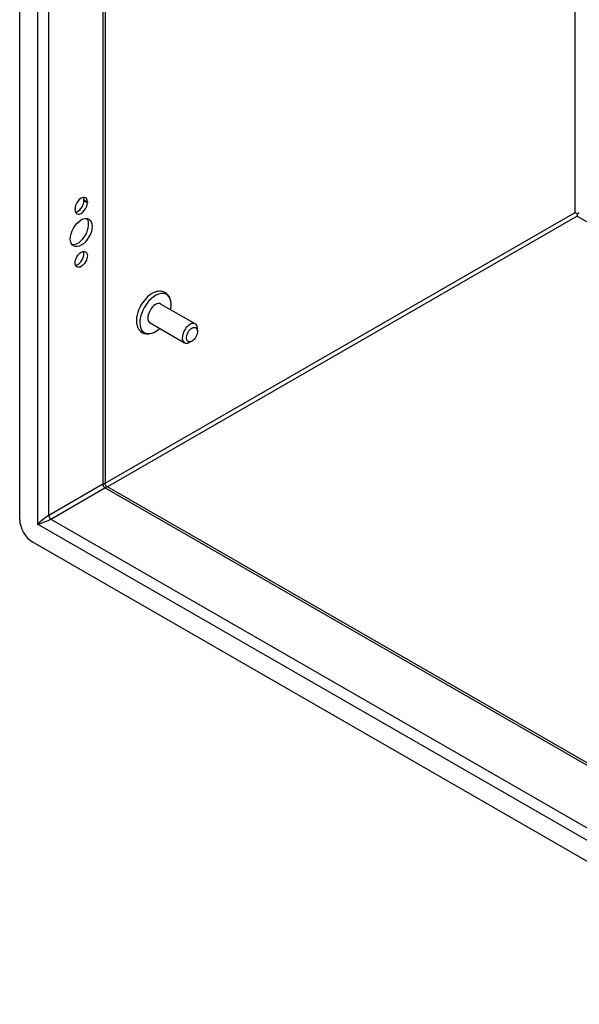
# Model space of a CAD drawing. Header units: inches. Extents: x 16 to 193, y 16 to 114.
# Tile 45 of 60: x 166 to 172, y 67 to 77. Entities that reach past the tile are written whole.
import ezdxf

# ---------------------------------------------------------------- set-up
doc = ezdxf.new("R2010")
doc.units = ezdxf.units.IN
doc.header["$MEASUREMENT"] = 0
doc.layers.add('Visible Edges(ANSI)', color=7, linetype='Continuous', lineweight=25)
doc.layers.add('Visible Tangent Edges(ANSI)', color=7, linetype='Continuous', lineweight=25)

msp = doc.modelspace()

# ---------------------------------------------------------------- linework, layer by layer
at = {"layer": 'Visible Edges(ANSI)'}
for p, q in [((166.116, 71.893), (166.116, 90.356)), ((167.028, 89.742), (167.028, 72.276)), ((166.802, 75.299), (166.802, 75.31)), ((166.707, 75.202), (166.707, 75.212)), ((166.839, 75.288), (166.839, 75.278)), ((172.069, 75.159), (172.069, 75.134)), ((167.624, 74.194), (167.992, 73.983)), ((167.508, 73.993), (167.876, 73.781)), ((168.016, 73.904), (168.016, 73.929)), ((167.956, 73.8), (167.934, 73.787)), ((167.043, 72.249), (186.39, 61.108)), ((186.466, 60.013), (166.255, 71.652))]:
    msp.add_line(p, q, dxfattribs=at)
at = {"layer": 'Visible Edges(ANSI)', "flags": 128}
for points in [[(167.733, 74.202), (167.731, 74.218), (167.728, 74.234), (167.724, 74.249), (167.718, 74.264), (167.711, 74.277), (167.702, 74.29), (167.692, 74.301), (167.68, 74.311), (167.667, 74.319), (167.653, 74.326), (167.639, 74.33), (167.623, 74.332), (167.608, 74.333), (167.593, 74.331), (167.577, 74.328), (167.562, 74.324)], [(167.365, 73.982), (167.369, 73.966), (167.374, 73.952), (167.381, 73.938), (167.389, 73.925), (167.398, 73.913), (167.409, 73.902), (167.422, 73.893), (167.435, 73.886), (167.45, 73.881), (167.465, 73.878), (167.48, 73.876), (167.496, 73.877), (167.511, 73.879), (167.526, 73.883), (167.541, 73.889), (167.556, 73.895)], [(167.043, 72.249), (167.037, 72.254), (167.032, 72.261), (167.029, 72.269), (167.028, 72.276)]]:
    msp.add_lwpolyline(points, dxfattribs=at)
at = {"layer": 'Visible Edges(ANSI)'}
for centre, major_axis, ratio, start_param, end_param in [((166.773, 75.25), (0.0467, 0.081), 0.578093, 5.495853, 8.637446), ((166.736, 75.272), (0.0467, 0.081), 0.578093, 5.495853, 5.871617), ((166.773, 75.24), (-0.0467, -0.081), 0.578093, 5.495853, 8.637446), ((166.736, 75.261), (0.0467, 0.081), 0.578093, 3.553161, 5.495853), ((166.736, 74.98), (-0.082, -0.143), 0.578093, 0.228681, 2.912911), ((172.069, 75.159), (0.031, -0.0179), 0.001672, 3.927958, 4.713356), ((172.069, 75.159), (0.031, 0.0179), 0.001672, 4.711422, 5.49682), ((166.736, 74.694), (0.0467, 0.081), 0.578093, 3.553161, 5.871617), ((167.53, 74.114), (-0.119, -0.206), 0.578093, 3.733101, 5.691677), ((167.566, 74.094), (0.118, 0.204), 0.578093, 5.228097, 10.479866), ((167.566, 74.094), (-0.058, -0.101), 0.578093, 3.141593, 6.283185), ((167.934, 73.882), (0.058, 0.101), 0.578093, 5.495853, 10.21211), ((166.255, 71.813), (-0.098, 0.171), 0.578093, 0.787332, 2.358128)]:
    msp.add_ellipse(centre, major_axis=major_axis, ratio=ratio, start_param=start_param, end_param=end_param, dxfattribs=at)
for centre, major_axis in [((166.773, 74.959), (-0.082, -0.143)), ((166.773, 74.673), (-0.0467, -0.081)), ((167.956, 73.869), (-0.0422, -0.0734))]:
    msp.add_ellipse(centre, major_axis=major_axis, ratio=0.578093, dxfattribs=at)
at = {"layer": 'Visible Tangent Edges(ANSI)'}
for p, q in [((166.307, 90.185), (166.307, 71.843)), ((166.426, 71.937), (166.426, 90.088)), ((167.003, 89.756), (167.003, 72.27)), ((172.048, 75.172), (172.048, 86.851)), ((166.802, 75.31), (166.839, 75.288)), ((166.802, 75.299), (166.839, 75.278)), ((167.028, 72.281), (172.048, 75.172)), ((172.069, 75.134), (167.052, 72.244)), ((172.069, 75.134), (186.39, 66.887)), ((167.003, 72.27), (166.426, 71.937)), ((166.448, 71.899), (167.025, 72.232)), ((186.39, 61.08), (167.025, 72.232)), ((186.414, 60.264), (166.307, 71.843)), ((166.448, 71.899), (186.39, 60.415))]:
    msp.add_line(p, q, dxfattribs=at)
for centre, major_axis, ratio, start_param, end_param in [((166.944, 72.21), (-0.0835, -0.068), 0.131082, 3.035236, 3.820634), ((167.025, 72.257), (-0.0155, 0.0269), 0.578093, 0.787332, 2.358128), ((166.944, 72.21), (0.101, 0.038), 0.127937, 5.603401, 6.386866), ((166.367, 71.877), (-0.0835, -0.068), 0.131082, 3.820634, 5.39143), ((166.367, 71.877), (0.101, 0.038), 0.127937, 4.032605, 5.603401), ((166.448, 71.925), (-0.0155, 0.0269), 0.578093, 0.787332, 2.358128)]:
    msp.add_ellipse(centre, major_axis=major_axis, ratio=ratio, start_param=start_param, end_param=end_param, dxfattribs=at)

doc.saveas('drawing.dxf')
